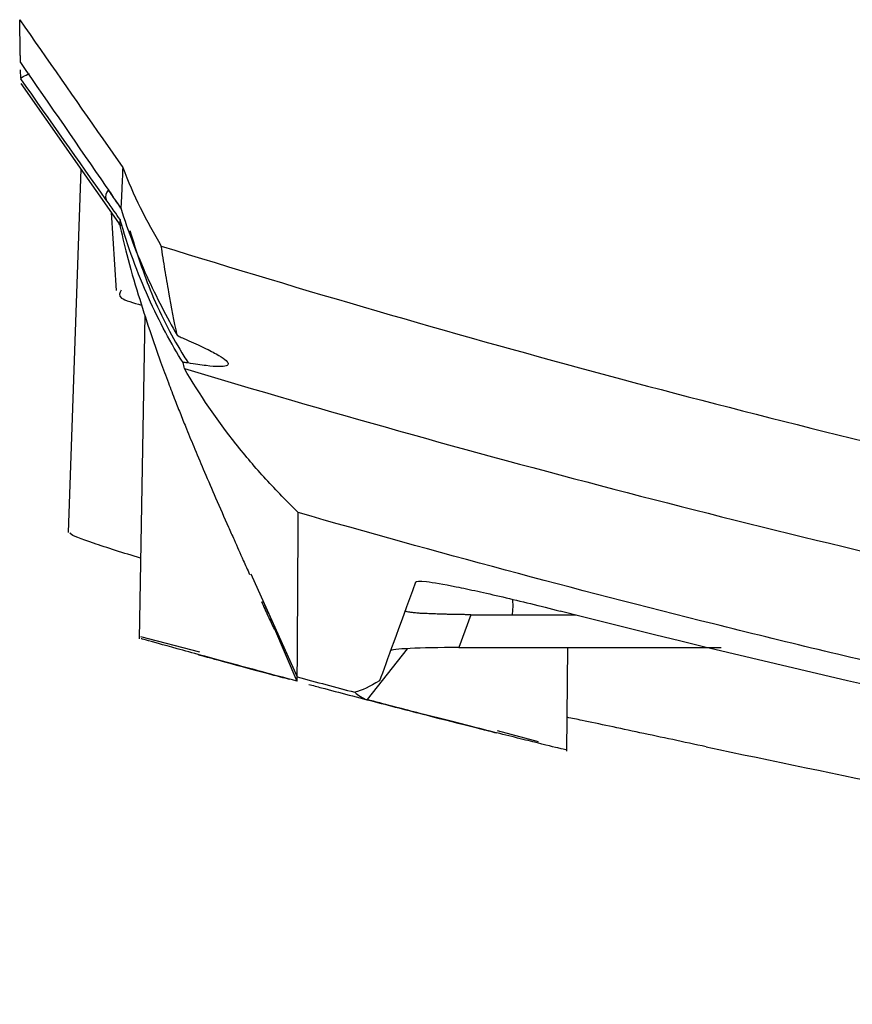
# Model space of a CAD drawing. Header units: millimetres. Extents: x 82 to 1337, y -230 to 1154.
# Tile 162 of 217: x 686 to 710, y 678 to 707. Entities that reach past the tile are written whole.
import ezdxf

# ---------------------------------------------------------------- set-up
doc = ezdxf.new("R2010")
doc.units = ezdxf.units.MM

msp = doc.modelspace()

# ---------------------------------------------------------------- linework, layer by layer
at = {"color": 7, "linetype": 'Continuous', "lineweight": 25}
for p, q in [((686.097, 704.883), (686.093, 705.138)), ((686.1, 704.742), (689.018, 700.575)), ((688.491, 703.122), (689.074, 702.286)), ((687.854, 702.236), (687.484, 691.63)), ((688.739, 700.972), (688.879, 698.699)), ((689.72, 697.976), (689.555, 688.532)), ((692.814, 690.424), (694.165, 687.419)), ((693.164, 689.641), (694.165, 687.419)), ((699.236, 689.235), (698.886, 688.274)), ((699.236, 689.235), (700.436, 689.235)), ((700.436, 689.235), (702.308, 689.235)), ((689.597, 688.603), (691.311, 688.15)), ((693.505, 688.818), (694.159, 687.295)), ((697.377, 688.242), (696.205, 686.755)), ((698.886, 688.274), (706.543, 688.274)), ((702.033, 685.249), (702.06, 688.274)), ((700.005, 685.851), (701.194, 685.537))]:
    msp.add_line(p, q, dxfattribs=at)
msp.add_arc((688.831, 701.439), 0.26, 132.932, 199.6403, dxfattribs=at)
msp.add_ellipse((699.536, 688.144), major_axis=(2.648, -0.032), ratio=0.047722, start_param=1.819215, end_param=3.124873, dxfattribs=at)
for points in [[(686.067, 706.602), (686.875, 705.442), (687.683, 704.282), (688.491, 703.122)], [(686.089, 705.351), (686.951, 704.106), (687.79, 702.89), (688.583, 701.735)], [(688.586, 701.352), (687.792, 702.474), (686.955, 703.661), (686.097, 704.88)], [(689.074, 702.286), (689.383, 701.493), (689.76, 700.725), (690.2, 699.996)], [(688.994, 700.783), (688.997, 700.775), (688.998, 700.771), (688.997, 700.771)], [(690.873, 696.421), (690.86, 696.478), (690.847, 696.535), (690.834, 696.592)], [(697.619, 690.186), (697.124, 688.826), (696.774, 687.863), (696.569, 687.301)], [(694.159, 687.295), (694.161, 687.306), (694.163, 687.348), (694.165, 687.419)], [(694.165, 687.419), (694.725, 687.269), (695.285, 687.119), (695.846, 686.971)], [(694.165, 687.419), (694.726, 687.268), (695.287, 687.119), (695.848, 686.971)], [(696.569, 687.301), (696.285, 687.136), (696.044, 687.026), (695.846, 686.971)], [(695.848, 686.971), (695.948, 686.874), (696.067, 686.802), (696.205, 686.755)]]:
    msp.add_open_spline(points, degree=3, dxfattribs=at)
for points, knots in [([(686.089, 705.351), (686.088, 705.39), (686.087, 705.468), (686.085, 705.598), (686.082, 705.738), (686.08, 705.89), (686.077, 706.051), (686.074, 706.224), (686.071, 706.406), (686.068, 706.537), (686.067, 706.602)], [0, 0, 0, 0, 0.125004, 0.250005, 0.375003, 0.5, 0.624997, 0.749996, 0.874996, 1, 1, 1, 1]), ([(686.097, 704.883), (686.097, 704.897), (686.123, 704.919), (686.214, 704.971), (686.281, 705.002), (686.358, 705.033)], [0, 0, 0, 0, 0.5, 0.5, 1, 1, 1, 1]), ([(689.074, 702.286), (689.072, 702.272), (689.073, 702.254), (689.071, 702.222), (689.069, 702.175), (689.065, 702.067), (689.062, 701.978), (689.054, 701.807), (689.05, 701.7), (689.036, 701.403), (689.028, 701.236), (689.02, 701.098)], [0, 0, 0, 0, 0.03125, 0.03125, 0.0625, 0.125, 0.25, 0.25, 0.5, 0.5, 1, 1, 1, 1]), ([(688.583, 701.735), (688.67, 701.609), (688.756, 701.484), (688.841, 701.359), (688.901, 701.272), (688.961, 701.185), (689.02, 701.098)], [0, 0, 0, 0, 0.0005149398, 0.0005149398, 0.0005149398, 0.000877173, 0.000877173, 0.000877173, 0.000877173]), ([(688.997, 700.771), (688.941, 700.85), (688.884, 700.931), (688.827, 701.011), (688.747, 701.124), (688.667, 701.237), (688.586, 701.352)], [0, 0, 0, 0, 0.0003389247, 0.0003389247, 0.0003389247, 0.000812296, 0.000812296, 0.000812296, 0.000812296]), ([(689.016, 701.109), (689.237, 700.407), (689.495, 699.743), (689.917, 698.808), (690.064, 698.506), (690.361, 697.93), (690.511, 697.657), (690.66, 697.398)], [0, 0, 0, 0, 0.5, 0.5, 0.75, 0.75, 1, 1, 1, 1]), ([(688.997, 700.771), (688.988, 700.668), (688.977, 700.557), (688.967, 700.655), (688.967, 700.662)], [0, 0, 0, 0, 0.927118, 1, 1, 1, 1]), ([(690.834, 696.592), (690.663, 696.866), (690.491, 697.161), (690.153, 697.795), (689.986, 698.133), (689.507, 699.204), (689.225, 699.971), (688.994, 700.783)], [0, 0, 0, 0, 0.25, 0.25, 0.5, 0.5, 1, 1, 1, 1]), ([(688.973, 700.663), (689.045, 700.357), (689.206, 699.664), (689.509, 698.617), (689.844, 697.57), (690.145, 696.709), (690.397, 696.028), (690.595, 695.51), (690.774, 695.055), (690.965, 694.582), (691.195, 694.024), (691.476, 693.36), (691.801, 692.609), (692.086, 691.96), (692.269, 691.548), (692.324, 691.425)], [0, 0, 0, 0, 0.085665, 0.194314, 0.290542, 0.37441, 0.431662, 0.481321, 0.524037, 0.571058, 0.644691, 0.73252, 0.834539, 0.950749, 1, 1, 1, 1]), ([(690.2, 699.996), (698.564, 697.393), (707.007, 695.113), (724.048, 691.195), (732.647, 689.557), (743.493, 687.914), (745.664, 687.606), (750.005, 687.033), (752.174, 686.767), (758.682, 686.032), (763.018, 685.625), (776.023, 684.651), (784.686, 684.329), (801.998, 684.332), (810.647, 684.657), (827.932, 685.956), (836.567, 686.93), (849.51, 688.888), (853.822, 689.624), (862.444, 691.264), (866.736, 692.165), (879.544, 695.109), (887.998, 697.392), (896.367, 699.996)], [0, 0, 0, 0, 0.125, 0.125, 0.25, 0.25, 0.28125, 0.28125, 0.3125, 0.3125, 0.375, 0.375, 0.5, 0.5, 0.625, 0.625, 0.75, 0.75, 0.8125, 0.8125, 0.875, 0.875, 1, 1, 1, 1]), ([(690.66, 697.398), (690.578, 697.797), (690.497, 698.214), (690.381, 698.864), (690.343, 699.084), (690.27, 699.534), (690.233, 699.763), (690.2, 699.996)], [0, 0, 0, 0, 0.5, 0.5, 0.75, 0.75, 1, 1, 1, 1]), ([(689.032, 698.708), (688.985, 698.63), (688.893, 698.474), (689.383, 698.338), (689.625, 698.27)], [0, 0, 0, 0, 0.50465, 1, 1, 1, 1]), ([(690.66, 697.398), (690.662, 697.389), (690.688, 697.374), (690.758, 697.339), (690.803, 697.319), (690.853, 697.297)], [0, 0, 0, 0, 0.5, 0.5, 1, 1, 1, 1]), ([(690.853, 697.297), (691.056, 697.21), (691.237, 697.129), (691.553, 696.978), (691.689, 696.909), (692.022, 696.723), (692.139, 696.63), (692.16, 696.536), (692.141, 696.512), (692.048, 696.482), (691.903, 696.468), (691.656, 696.486), (691.357, 696.521), (691.181, 696.548), (690.984, 696.582)], [0, 0, 0, 0, 0.125, 0.125, 0.25, 0.25, 0.5, 0.5, 0.625, 0.625, 0.75, 0.875, 0.875, 1, 1, 1, 1]), ([(690.984, 696.582), (690.942, 696.589), (690.906, 696.594), (690.852, 696.599), (690.833, 696.599), (690.834, 696.592)], [0, 0, 0, 0, 0.5, 0.5, 1, 1, 1, 1]), ([(690.873, 696.421), (699.193, 693.919), (707.579, 691.73), (724.483, 687.969), (733, 686.397), (745.874, 684.506), (750.186, 683.953), (758.812, 683.007), (763.128, 682.613), (776.086, 681.67), (784.738, 681.356), (797.737, 681.361), (802.074, 681.441), (808.583, 681.682), (810.753, 681.782), (815.082, 682.021), (817.244, 682.16), (828.035, 682.955), (836.616, 683.903), (853.674, 686.417), (862.151, 687.983), (879.001, 691.734), (887.374, 693.919), (895.694, 696.421)], [0, 0, 0, 0, 0.125, 0.125, 0.25, 0.25, 0.3125, 0.3125, 0.375, 0.375, 0.5, 0.5, 0.5625, 0.5625, 0.59375, 0.59375, 0.625, 0.625, 0.75, 0.75, 0.875, 0.875, 1, 1, 1, 1]), ([(694.199, 692.214), (694.037, 692.375), (693.875, 692.535), (693.558, 692.86), (693.402, 693.025), (692.947, 693.525), (692.657, 693.867), (691.825, 694.919), (691.323, 695.654), (690.873, 696.421)], [0, 0, 0, 0, 0.125, 0.125, 0.25, 0.25, 0.5, 0.5, 1, 1, 1, 1]), ([(694.165, 687.419), (694.171, 687.642), (694.174, 688.153), (694.183, 689.753), (694.189, 690.84), (694.199, 692.214)], [0, 0, 0, 0, 0.5, 0.5, 1, 1, 1, 1]), ([(892.368, 692.214), (884.309, 689.901), (876.193, 687.876), (859.846, 684.397), (851.616, 682.943), (841.257, 681.485), (839.182, 681.212), (835.024, 680.7), (832.941, 680.463), (826.691, 679.805), (822.522, 679.44), (810.01, 678.565), (801.66, 678.273), (789.121, 678.272), (784.939, 678.345), (776.571, 678.637), (772.381, 678.857), (759.851, 679.734), (751.538, 680.609), (734.99, 682.937), (726.755, 684.39), (716.512, 686.569), (714.465, 687.024), (710.383, 687.967), (708.347, 688.457), (702.256, 689.977), (698.217, 691.061), (694.199, 692.214)], [0, 0, 0, 0, 0.125, 0.125, 0.25, 0.25, 0.28125, 0.28125, 0.3125, 0.3125, 0.375, 0.375, 0.5, 0.5, 0.5625, 0.5625, 0.625, 0.625, 0.75, 0.75, 0.875, 0.875, 0.90625, 0.90625, 0.9375, 0.9375, 1, 1, 1, 1]), ([(689.596, 690.881), (689.1, 691.036), (688.128, 691.341), (687.484, 691.591), (687.55, 691.619), (687.569, 691.627)], [0, 0, 0, 0, 0.425043, 0.832864, 1, 1, 1, 1]), ([(692.324, 691.425), (692.413, 691.226), (692.559, 690.895), (692.715, 690.547), (692.777, 690.408)], [0, 0, 0, 0, 0.6029343, 1, 1, 1, 1]), ([(697.619, 690.186), (697.63, 690.217), (697.735, 690.222), (698.138, 690.176), (698.427, 690.127), (698.998, 690.012), (699.208, 689.968), (699.659, 689.869), (699.902, 689.813), (700.686, 689.63), (701.244, 689.493), (701.836, 689.342)], [0, 0, 0, 0, 0.25, 0.25, 0.5, 0.5, 0.625, 0.625, 0.75, 0.75, 1, 1, 1, 1]), ([(693.12, 689.622), (693.186, 689.477), (693.306, 689.211), (693.435, 688.938), (693.494, 688.813)], [0, 0, 0, 0, 0.543374, 1, 1, 1, 1]), ([(700.449, 689.682), (700.454, 689.584), (700.461, 689.438), (700.443, 689.289), (700.437, 689.238), (700.436, 689.235)], [0, 0, 0, 0, 0.657231, 0.974668, 1, 1, 1, 1]), ([(699.236, 689.235), (699.195, 689.235), (699.113, 689.235), (698.991, 689.236), (698.87, 689.238), (698.752, 689.24), (698.635, 689.243), (698.522, 689.246), (698.411, 689.249), (698.304, 689.252), (698.2, 689.256), (698.1, 689.259), (698.005, 689.263), (697.914, 689.267), (697.803, 689.271), (697.679, 689.279), (697.554, 689.291), (697.449, 689.305), (697.371, 689.32), (697.32, 689.335), (697.317, 689.345), (697.315, 689.351)], [0, 0, 0, 0, 0.031097, 0.062056, 0.093021, 0.124133, 0.155531, 0.187352, 0.219726, 0.252778, 0.286623, 0.321372, 0.357123, 0.39397, 0.431996, 0.504701, 0.585749, 0.675543, 0.774377, 0.882473, 1, 1, 1, 1]), ([(884.731, 689.342), (869.839, 685.547), (854.733, 682.678), (835.575, 680.271), (831.727, 679.848), (824.032, 679.125), (820.182, 678.824), (808.623, 678.102), (800.907, 677.863), (789.316, 677.866), (785.449, 677.927), (779.645, 678.111), (777.71, 678.188), (773.846, 678.371), (771.916, 678.478), (762.285, 679.085), (754.624, 679.811), (731.775, 682.692), (716.719, 685.55), (701.836, 689.342)], [0, 0, 0, 0, 0.25, 0.25, 0.3125, 0.3125, 0.375, 0.375, 0.5, 0.5, 0.5625, 0.5625, 0.59375, 0.59375, 0.625, 0.625, 0.75, 0.75, 1, 1, 1, 1]), ([(694.159, 687.295), (693.481, 687.476), (692.126, 687.84), (690.594, 688.26), (689.673, 688.514), (689.63, 688.526), (689.612, 688.531)], [0, 0, 0, 0, 0.271658, 0.54368, 0.805085, 1, 1, 1, 1]), ([(691.289, 688.067), (691.34, 688.053), (691.446, 688.023), (692.23, 687.81), (693.101, 687.574), (693.759, 687.399), (693.936, 687.352)], [0, 0, 0, 0, 0.279312, 0.579662, 0.886801, 1, 1, 1, 1]), ([(694.505, 687.201), (694.628, 687.168), (695.247, 687.003), (696.542, 686.664), (698.139, 686.252), (699.375, 685.939), (699.83, 685.826), (699.988, 685.786)], [0, 0, 0, 0, 0.064998, 0.328328, 0.595258, 0.859811, 1, 1, 1, 1]), ([(702.002, 685.291), (701.964, 685.3), (701.883, 685.318), (700.972, 685.54), (699.543, 685.897), (697.864, 686.323), (696.696, 686.627), (696.205, 686.755)], [0, 0, 0, 0, 0.188401, 0.399067, 0.613754, 0.837675, 1, 1, 1, 1]), ([(706.104, 685.378), (705.449, 685.518), (704.154, 685.795), (702.798, 686.083), (702.185, 686.21), (702.042, 686.24)], [0, 0, 0, 0, 0.438973, 0.868355, 1, 1, 1, 1]), ([(706.104, 685.378), (709.984, 684.564), (715.567, 683.392), (721.298, 682.455), (723.046, 682.169)], [0, 0, 0, 0, 0.695143, 1, 1, 1, 1])]:
    msp.add_open_spline(points, degree=3, knots=knots, dxfattribs=at)
at = {"color": 8, "linetype": 'Continuous', "lineweight": 25}
for points, knots in [([(688.654, 701.63), (688.731, 701.516), (688.852, 701.337), (688.971, 701.162), (689.014, 701.099)], [0, 0, 0, 0, 0.637765, 1, 1, 1, 1]), ([(689.28, 700.444), (689.482, 699.813), (689.923, 698.426), (690.59, 697.214), (690.942, 696.649), (690.984, 696.582)], [0, 0, 0, 0, 0.424093, 0.931387, 1, 1, 1, 1])]:
    msp.add_open_spline(points, degree=3, knots=knots, dxfattribs=at)

doc.saveas('drawing.dxf')
